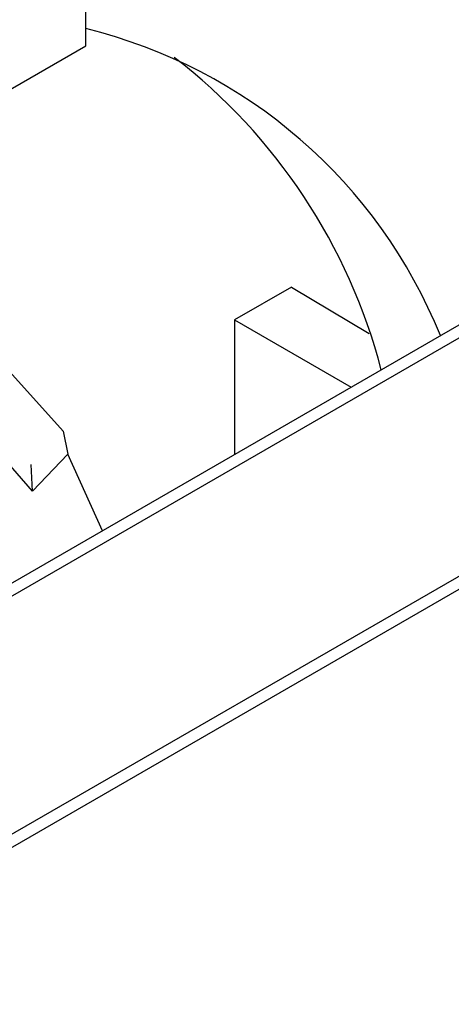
# Model space of a CAD drawing. Header units: millimetres. Extents: x 7187 to 8806, y -3756 to -2918.
# Tile 235 of 250: x 8523.47 to 8528.81, y -3278.3 to -3266.11. Entities that reach past the tile are written whole.
import ezdxf

# ---------------------------------------------------------------- set-up
doc = ezdxf.new("R2010")
doc.units = ezdxf.units.MM
doc.header["$LTSCALE"] = 3

msp = doc.modelspace()

# ---------------------------------------------------------------- linework, layer by layer
at = {"linetype": 'Continuous', "lineweight": 30}
for p, q in [((8524.287, -3266.433), (8524.287, -3262.514)), ((8520.044, -3268.882), (8524.287, -3266.433)), ((8531.819, -3268.208), (8510.639, -3280.435)), ((8532.052, -3268.235), (8510.883, -3280.456)), ((8535.996, -3268.908), (8514.587, -3281.267)), ((8536.227, -3268.936), (8514.843, -3281.281)), ((8526.83, -3269.421), (8526.128, -3269.826)), ((8526.83, -3269.421), (8527.794, -3269.997)), ((8522.747, -3269.81), (8524.006, -3271.205)), ((8526.128, -3269.826), (8526.128, -3271.493)), ((8526.128, -3269.826), (8527.572, -3270.66)), ((8523.628, -3271.95), (8522.482, -3270.631)), ((8524.006, -3271.205), (8524.063, -3271.492)), ((8524.063, -3271.492), (8523.628, -3271.95)), ((8524.491, -3272.438), (8524.063, -3271.492)), ((8523.628, -3271.95), (8523.611, -3271.618))]:
    msp.add_line(p, q, dxfattribs=at)
for centre, radius, start, end in [((8522.772, -3272.404), 6.365, 21.9697, 76.2356), ((8521.025, -3272.246), 7.148, 14.5906, 52.4501)]:
    msp.add_arc(centre, radius, start, end, dxfattribs=at)

doc.saveas('drawing.dxf')
